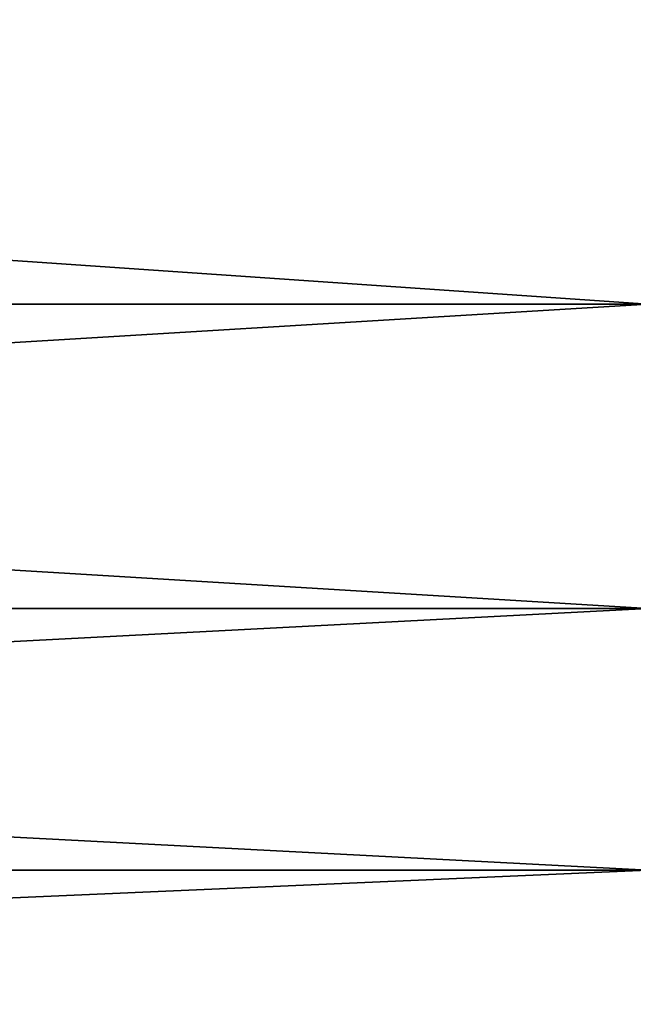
# Model space of a CAD drawing. Header units: metres. Extents: x -46 to 104, y -30 to 30.
# Tile 4 of 256: x -40.25 to -39.517, y -29.367 to -28.192. Entities that reach past the tile are written whole.
import ezdxf

# ---------------------------------------------------------------- set-up
doc = ezdxf.new("R2010")
doc.units = ezdxf.units.M
doc.layers.add('solid_26_000_502_XXX', color=7, linetype='CONTINUOUS')

msp = doc.modelspace()

# ---------------------------------------------------------------- linework, layer by layer
at = {"layer": 'solid_26_000_502_XXX'}
for points in [[(-39.5, -28.118464, 601.542847), (-39.5, -28.531698, 602.729492), (-45.5, -28.118471, 601.542908)], [(-39.5, -28.118464, 622.457153), (-45.5, -28.118471, 622.457092), (-45.5, -28.531693, 621.270508)], [(-39.5, -28.531698, 621.270508), (-39.5, -28.118464, 622.457153), (-45.5, -28.531693, 621.270508)], [(-39.5, -28.118464, -10.457151), (-39.5, -28.531698, -9.2705), (-45.5, -28.118471, -10.457118)], [(-39.5, -28.118464, 10.457151), (-45.5, -28.118471, 10.457118), (-45.5, -28.531693, 9.270518)], [(-39.5, -28.531698, 9.2705), (-39.5, -28.118464, 10.457151), (-45.5, -28.531693, 9.270518)], [(-39.5, -28.531698, 602.729492), (-45.5, -28.531693, 602.729492), (-45.5, -28.118471, 601.542908)], [(-39.5, -28.531698, -9.2705), (-45.5, -28.531693, -9.270518), (-45.5, -28.118471, -10.457118)], [(-39.5, -28.89488, 603.932434), (-45.5, -28.894878, 603.932434), (-45.5, -28.531693, 602.729492)], [(-39.5, -28.531698, 602.729492), (-39.5, -28.89488, 603.932434), (-45.5, -28.531693, 602.729492)], [(-39.5, -28.531698, 621.270508), (-45.5, -28.531693, 621.270508), (-45.5, -28.894878, 620.067566)], [(-39.5, -28.89488, -8.067586), (-45.5, -28.894878, -8.067571), (-45.5, -28.531693, -9.270518)], [(-39.5, -28.531698, -9.2705), (-39.5, -28.89488, -8.067586), (-45.5, -28.531693, -9.270518)], [(-39.5, -28.531698, 9.2705), (-45.5, -28.531693, 9.270518), (-45.5, -28.894878, 8.067571)], [(-39.5, -28.89488, 620.067566), (-39.5, -28.531698, 621.270508), (-45.5, -28.894878, 620.067566)], [(-39.5, -28.89488, 8.067586), (-39.5, -28.531698, 9.2705), (-45.5, -28.894878, 8.067571)], [(-39.5, -29.207369, 605.149475), (-45.5, -29.207365, 605.149475), (-45.5, -28.894878, 603.932434)], [(-39.5, -28.89488, 603.932434), (-39.5, -29.207369, 605.149475), (-45.5, -28.894878, 603.932434)], [(-39.5, -28.89488, 620.067566), (-45.5, -28.894878, 620.067566), (-45.5, -29.207365, 618.850525)], [(-39.5, -29.207369, -6.850519), (-45.5, -29.207365, -6.850532), (-45.5, -28.894878, -8.067571)], [(-39.5, -28.89488, -8.067586), (-39.5, -29.207369, -6.850519), (-45.5, -28.894878, -8.067571)], [(-39.5, -28.89488, 8.067586), (-45.5, -28.894878, 8.067571), (-45.5, -29.207365, 6.850532)], [(-39.5, -29.207369, 618.850525), (-39.5, -28.89488, 620.067566), (-45.5, -29.207365, 618.850525)], [(-39.5, -29.207369, 6.850519), (-39.5, -28.89488, 8.067586), (-45.5, -29.207365, 6.850532)], [(-39.5, -29.468618, 606.37854), (-45.5, -29.468615, 606.37854), (-45.5, -29.207365, 605.149475)], [(-39.5, -29.207369, 605.149475), (-39.5, -29.468618, 606.37854), (-45.5, -29.207365, 605.149475)], [(-39.5, -29.207369, 618.850525), (-45.5, -29.207365, 618.850525), (-45.5, -29.468615, 617.62146)], [(-39.5, -29.468618, -5.621433), (-45.5, -29.468615, -5.621434), (-45.5, -29.207365, -6.850532)], [(-39.5, -29.207369, -6.850519), (-39.5, -29.468618, -5.621433), (-45.5, -29.207365, -6.850532)], [(-39.5, -29.207369, 6.850519), (-45.5, -29.207365, 6.850532), (-45.5, -29.468615, 5.621434)], [(-39.5, -29.468618, 617.62146), (-39.5, -29.207369, 618.850525), (-45.5, -29.468615, 617.62146)], [(-39.5, -29.468618, 5.621433), (-39.5, -29.207369, 6.850519), (-45.5, -29.468615, 5.621434)]]:
    msp.add_3dface(points, dxfattribs=at)

doc.saveas('drawing.dxf')
